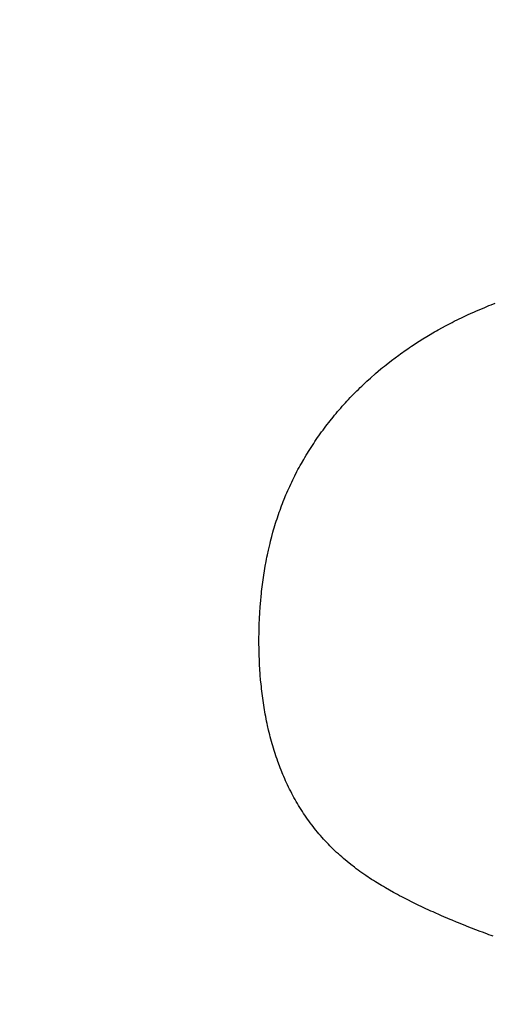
# Model space of a CAD drawing. Header units: inches. Extents: x 749 to 1245, y 24 to 374.
# Tile 33 of 145: x 854.123 to 854.743, y 281.286 to 282.58. Entities that reach past the tile are written whole.
import ezdxf

# ---------------------------------------------------------------- set-up
doc = ezdxf.new("R2010")
doc.units = ezdxf.units.IN
doc.header["$LTSCALE"] = 5
doc.header["$MEASUREMENT"] = 0
doc.header["$PDMODE"] = 3
doc.header["$PDSIZE"] = 0.3125
doc.layers.get('Defpoints').update_dxf_attribs({"linetype": 'CONTINUOUS'})
doc.layers.add('AM_0', color=7, linetype='CONTINUOUS', lineweight=30)
doc.layers.add('AM_5_Dimension', color=6, linetype='CONTINUOUS', lineweight=15)
doc.styles.add('AR', font='arialbd.ttf')
doc.styles.add('WHGTXT', font='simplex', dxfattribs={"bigfont": 'whgtxt'})
doc.dimstyles.new("B's_st.$0", dxfattribs={"dimtxt": 2.5, "dimasz": 2.5, "dimexe": 1, "dimexo": 0.5, "dimgap": 0.9, "dimtad": 1, "dimzin": 9, "dimdsep": 46, "dimtxsty": 'WHGTXT', "dimcen": 0, "dimclrd": 256, "dimclre": 256, "dimclrt": 256, "dimadec": 1, "dimazin": 2, "dimtp": 0.01, "dimtm": 0.01, "dimtfac": 1, "dimtmove": 0, "dimatfit": 3, "dimfxl": 1, "dimtolj": 1, "dimarcsym": 0})

# ---------------------------------------------------------------- blocks, each defined once
blk = doc.blocks.new('*D8')
at = {"layer": 'AM_5_Dimension', "linetype": 'ByBlock', "lineweight": -2, "transparency": 16777216}
for p, q in [((839.8862, 264.9786), (839.8862, 306.7795)), ((911.8862, 264.9786), (911.8862, 306.7795)), ((843.8862, 306.3795), (907.8862, 306.3795))]:
    blk.add_line(p, q, dxfattribs=at)
at = {"layer": 'AM_5_Dimension', "transparency": 16777216}
for points in [[(843.8862, 307.0462), (843.8862, 305.7128), (839.8862, 306.3795)], [(907.8862, 307.0462), (907.8862, 305.7128), (911.8862, 306.3795)]]:
    blk.add_solid(points, dxfattribs=at)
at = {"layer": 'Defpoints', "color": 0, "transparency": 16777216}
for p in [(911.8862, 306.3795), (839.8862, 264.7786), (911.8862, 264.7786)]:
    blk.add_point(p, dxfattribs=at)
at = {"layer": 'AM_5_Dimension', "transparency": 16777216, "insert": (875.8862, 309.7511), "char_height": 4, "attachment_point": 5, "style": 'AR'}
blk.add_mtext("\\A1;72 [2.83'']", dxfattribs=at)

msp = doc.modelspace()

# ---------------------------------------------------------------- linework, layer by layer
at = {"layer": 'AM_0', "color": 253, "linetype": 'Continuous', "true_color": 0xadadad}
for p, q in [((854.7294, 282.2), (854.7348, 282.2022)), ((854.7348, 282.2022), (854.7376, 282.2034)), ((854.7376, 282.2034), (854.7403, 282.2045)), ((854.7403, 282.2045), (854.7431, 282.2055)), ((854.7431, 282.2055), (854.7486, 282.2077)), ((854.6945, 282.1839), (854.7051, 282.1891)), ((854.7051, 282.1891), (854.7078, 282.1903)), ((854.7078, 282.1903), (854.7105, 282.1916)), ((854.7105, 282.1916), (854.7131, 282.1928)), ((854.7131, 282.1928), (854.7158, 282.1941)), ((854.7158, 282.1941), (854.7212, 282.1965)), ((854.7212, 282.1965), (854.7239, 282.1976)), ((854.7239, 282.1976), (854.7294, 282.2)), ((854.6737, 282.1728), (854.684, 282.1784)), ((854.684, 282.1784), (854.6893, 282.1812)), ((854.6893, 282.1812), (854.6919, 282.1825)), ((854.6919, 282.1825), (854.6945, 282.1839)), ((854.6534, 282.1608), (854.6584, 282.1638)), ((854.6584, 282.1638), (854.6609, 282.1654)), ((854.6609, 282.1654), (854.6686, 282.1699)), ((854.6686, 282.1699), (854.6711, 282.1713)), ((854.6711, 282.1713), (854.6737, 282.1728)), ((854.6336, 282.1479), (854.636, 282.1495)), ((854.636, 282.1495), (854.6385, 282.1512)), ((854.6385, 282.1512), (854.6484, 282.1576)), ((854.6484, 282.1576), (854.6534, 282.1608)), ((854.6121, 282.1323), (854.6168, 282.1359)), ((854.6168, 282.1359), (854.6216, 282.1393)), ((854.6216, 282.1393), (854.6239, 282.1411)), ((854.6239, 282.1411), (854.6312, 282.1462)), ((854.6312, 282.1462), (854.6336, 282.1479)), ((854.5982, 282.1213), (854.6005, 282.1232)), ((854.6005, 282.1232), (854.6028, 282.125)), ((854.6028, 282.125), (854.6051, 282.1269)), ((854.6051, 282.1269), (854.6121, 282.1323)), ((854.5843, 282.1093), (854.5912, 282.1153)), ((854.5912, 282.1153), (854.5982, 282.1213)), ((854.5708, 282.0967), (854.573, 282.0988)), ((854.573, 282.0988), (854.5753, 282.1009)), ((854.5753, 282.1009), (854.5775, 282.1031)), ((854.5775, 282.1031), (854.5797, 282.1051)), ((854.5797, 282.1051), (854.5843, 282.1093)), ((854.5578, 282.0836), (854.5621, 282.088)), ((854.5621, 282.088), (854.5664, 282.0924)), ((854.5664, 282.0924), (854.5686, 282.0945)), ((854.5686, 282.0945), (854.5708, 282.0967)), ((854.5454, 282.0699), (854.5474, 282.0722)), ((854.5474, 282.0722), (854.5515, 282.0768)), ((854.5515, 282.0768), (854.5536, 282.0791)), ((854.5536, 282.0791), (854.5557, 282.0813)), ((854.5557, 282.0813), (854.5578, 282.0836)), ((854.5354, 282.0581), (854.5374, 282.0605)), ((854.5374, 282.0605), (854.5394, 282.0629)), ((854.5394, 282.0629), (854.5413, 282.0652)), ((854.5413, 282.0652), (854.5434, 282.0676)), ((854.5434, 282.0676), (854.5454, 282.0699)), ((854.524, 282.0435), (854.5259, 282.046)), ((854.5259, 282.046), (854.5277, 282.0484)), ((854.5277, 282.0484), (854.5296, 282.0509)), ((854.5296, 282.0509), (854.5315, 282.0533)), ((854.5315, 282.0533), (854.5354, 282.0581)), ((854.515, 282.031), (854.5167, 282.0335)), ((854.5167, 282.0335), (854.5185, 282.0361)), ((854.5185, 282.0361), (854.5203, 282.0386)), ((854.5203, 282.0386), (854.5222, 282.041)), ((854.5222, 282.041), (854.524, 282.0435)), ((854.5064, 282.0182), (854.5081, 282.0208)), ((854.5081, 282.0208), (854.5098, 282.0234)), ((854.5098, 282.0234), (854.5115, 282.0259)), ((854.5115, 282.0259), (854.5132, 282.0285)), ((854.5132, 282.0285), (854.515, 282.031)), ((854.4983, 282.0051), (854.4999, 282.0078)), ((854.4999, 282.0078), (854.5015, 282.0104)), ((854.5015, 282.0104), (854.5031, 282.013)), ((854.5031, 282.013), (854.5047, 282.0156)), ((854.5047, 282.0156), (854.5064, 282.0182)), ((854.4907, 281.9917), (854.4922, 281.9944)), ((854.4922, 281.9944), (854.4937, 281.9971)), ((854.4937, 281.9971), (854.4967, 282.0025)), ((854.4967, 282.0025), (854.4983, 282.0051)), ((854.4836, 281.9781), (854.485, 281.9809)), ((854.485, 281.9809), (854.4878, 281.9863)), ((854.4878, 281.9863), (854.4892, 281.989)), ((854.4892, 281.989), (854.4907, 281.9917)), ((854.4783, 281.967), (854.4796, 281.9698)), ((854.4796, 281.9698), (854.4809, 281.9726)), ((854.4809, 281.9726), (854.4822, 281.9754)), ((854.4822, 281.9754), (854.4836, 281.9781)), ((854.4711, 281.9502), (854.4734, 281.9558)), ((854.4734, 281.9558), (854.4746, 281.9586)), ((854.4746, 281.9586), (854.4758, 281.9615)), ((854.4758, 281.9615), (854.477, 281.9643)), ((854.477, 281.9643), (854.4783, 281.967)), ((854.4677, 281.9416), (854.4688, 281.9445)), ((854.4688, 281.9445), (854.4699, 281.9473)), ((854.4699, 281.9473), (854.4711, 281.9502)), ((854.4616, 281.9243), (854.4636, 281.9301)), ((854.4636, 281.9301), (854.4646, 281.933)), ((854.4646, 281.933), (854.4656, 281.9359)), ((854.4656, 281.9359), (854.4677, 281.9416)), ((854.4589, 281.9156), (854.4598, 281.9185)), ((854.4598, 281.9185), (854.4607, 281.9214)), ((854.4607, 281.9214), (854.4616, 281.9243)), ((854.4547, 281.9009), (854.4563, 281.9068)), ((854.4563, 281.9068), (854.4571, 281.9097)), ((854.4571, 281.9097), (854.458, 281.9126)), ((854.458, 281.9126), (854.4589, 281.9156)), ((854.4503, 281.8831), (854.4524, 281.892)), ((854.4524, 281.892), (854.4532, 281.895)), ((854.4532, 281.895), (854.4547, 281.9009)), ((854.4484, 281.8741), (854.449, 281.8771)), ((854.449, 281.8771), (854.4503, 281.8831)), ((854.4461, 281.8621), (854.4472, 281.8681)), ((854.4472, 281.8681), (854.4478, 281.8711)), ((854.4478, 281.8711), (854.4484, 281.8741)), ((854.4441, 281.8501), (854.4451, 281.8561)), ((854.4451, 281.8561), (854.4461, 281.8621)), ((854.4425, 281.838), (854.4428, 281.841)), ((854.4428, 281.841), (854.4437, 281.847)), ((854.4437, 281.847), (854.4441, 281.8501)), ((854.4407, 281.8228), (854.441, 281.8258)), ((854.441, 281.8258), (854.4414, 281.8289)), ((854.4414, 281.8289), (854.4421, 281.8349)), ((854.4421, 281.8349), (854.4425, 281.838)), ((854.4394, 281.8076), (854.4399, 281.8136)), ((854.4399, 281.8136), (854.4402, 281.8167)), ((854.4402, 281.8167), (854.4407, 281.8228)), ((854.4389, 281.7984), (854.439, 281.8015)), ((854.439, 281.8015), (854.4394, 281.8076)), ((854.4383, 281.7862), (854.4386, 281.7923)), ((854.4386, 281.7923), (854.4387, 281.7954)), ((854.4387, 281.7954), (854.4389, 281.7984)), ((854.4379, 281.7678), (854.438, 281.774)), ((854.438, 281.774), (854.4381, 281.777)), ((854.4381, 281.777), (854.4382, 281.7831)), ((854.4382, 281.7831), (854.4383, 281.7862)), ((854.4379, 281.7648), (854.4379, 281.7678)), ((854.4379, 281.7587), (854.4379, 281.7648)), ((854.438, 281.7556), (854.4379, 281.7587)), ((854.4381, 281.7495), (854.438, 281.7556)), ((854.4383, 281.7434), (854.4381, 281.7495)), ((854.4384, 281.7403), (854.4383, 281.7434)), ((854.4386, 281.7342), (854.4384, 281.7403)), ((854.4388, 281.7312), (854.4386, 281.7342)), ((854.439, 281.7281), (854.4388, 281.7312)), ((854.4392, 281.7251), (854.439, 281.7281)), ((854.4394, 281.722), (854.4392, 281.7251)), ((854.4396, 281.719), (854.4394, 281.722)), ((854.4401, 281.7129), (854.4396, 281.719)), ((854.4407, 281.7068), (854.4401, 281.7129)), ((854.441, 281.7038), (854.4407, 281.7068)), ((854.4413, 281.7008), (854.441, 281.7038)), ((854.4417, 281.6977), (854.4413, 281.7008)), ((854.4424, 281.6917), (854.4417, 281.6977)), ((854.4428, 281.6886), (854.4424, 281.6917)), ((854.4433, 281.6856), (854.4428, 281.6886)), ((854.4437, 281.6826), (854.4433, 281.6856)), ((854.4442, 281.6796), (854.4437, 281.6826)), ((854.4451, 281.6735), (854.4442, 281.6796)), ((854.4457, 281.6705), (854.4451, 281.6735)), ((854.4462, 281.6675), (854.4457, 281.6705)), ((854.4468, 281.6645), (854.4462, 281.6675)), ((854.448, 281.6585), (854.4468, 281.6645)), ((854.4486, 281.6555), (854.448, 281.6585)), ((854.4492, 281.6525), (854.4486, 281.6555)), ((854.4506, 281.6466), (854.4492, 281.6525)), ((854.4513, 281.6436), (854.4506, 281.6466)), ((854.452, 281.6406), (854.4513, 281.6436)), ((854.4528, 281.6377), (854.452, 281.6406)), ((854.4535, 281.6347), (854.4528, 281.6377)), ((854.4552, 281.6288), (854.4535, 281.6347)), ((854.456, 281.6259), (854.4552, 281.6288)), ((854.4578, 281.62), (854.456, 281.6259)), ((854.4587, 281.6171), (854.4578, 281.62)), ((854.4606, 281.6113), (854.4587, 281.6171)), ((854.4616, 281.6084), (854.4606, 281.6113)), ((854.4626, 281.6055), (854.4616, 281.6084)), ((854.4647, 281.5998), (854.4626, 281.6055)), ((854.4658, 281.5969), (854.4647, 281.5998)), ((854.4669, 281.5941), (854.4658, 281.5969)), ((854.4692, 281.5884), (854.4669, 281.5941)), ((854.4704, 281.5856), (854.4692, 281.5884)), ((854.4717, 281.5828), (854.4704, 281.5856)), ((854.4729, 281.58), (854.4717, 281.5828)), ((854.4742, 281.5772), (854.4729, 281.58)), ((854.4755, 281.5745), (854.4742, 281.5772)), ((854.4768, 281.5717), (854.4755, 281.5745)), ((854.4782, 281.569), (854.4768, 281.5717)), ((854.4796, 281.5663), (854.4782, 281.569)), ((854.481, 281.5635), (854.4796, 281.5663)), ((854.4824, 281.5608), (854.481, 281.5635)), ((854.4839, 281.5581), (854.4824, 281.5608)), ((854.4854, 281.5555), (854.4839, 281.5581)), ((854.4869, 281.5528), (854.4854, 281.5555)), ((854.4884, 281.5502), (854.4869, 281.5528)), ((854.49, 281.5475), (854.4884, 281.5502)), ((854.4916, 281.5449), (854.49, 281.5475)), ((854.4932, 281.5423), (854.4916, 281.5449)), ((854.4949, 281.5398), (854.4932, 281.5423)), ((854.4965, 281.5372), (854.4949, 281.5398)), ((854.4982, 281.5347), (854.4965, 281.5372)), ((854.5, 281.5322), (854.4982, 281.5347)), ((854.5017, 281.5296), (854.5, 281.5322)), ((854.5035, 281.5272), (854.5017, 281.5296)), ((854.5053, 281.5247), (854.5035, 281.5272)), ((854.5072, 281.5223), (854.5053, 281.5247)), ((854.509, 281.5198), (854.5072, 281.5223)), ((854.5109, 281.5174), (854.509, 281.5198)), ((854.5128, 281.5151), (854.5109, 281.5174)), ((854.5148, 281.5127), (854.5128, 281.5151)), ((854.5168, 281.5104), (854.5148, 281.5127)), ((854.5188, 281.508), (854.5168, 281.5104)), ((854.5208, 281.5057), (854.5188, 281.508)), ((854.5228, 281.5035), (854.5208, 281.5057)), ((854.5249, 281.5012), (854.5228, 281.5035)), ((854.527, 281.499), (854.5249, 281.5012)), ((854.5291, 281.4968), (854.527, 281.499)), ((854.5312, 281.4946), (854.5291, 281.4968)), ((854.5334, 281.4924), (854.5312, 281.4946)), ((854.5356, 281.4903), (854.5334, 281.4924)), ((854.5378, 281.4881), (854.5356, 281.4903)), ((854.54, 281.486), (854.5378, 281.4881)), ((854.5423, 281.484), (854.54, 281.486)), ((854.5445, 281.4819), (854.5423, 281.484)), ((854.5468, 281.4799), (854.5445, 281.4819)), ((854.5491, 281.4779), (854.5468, 281.4799)), ((854.5538, 281.4739), (854.5491, 281.4779)), ((854.5585, 281.4701), (854.5538, 281.4739)), ((854.5634, 281.4663), (854.5585, 281.4701)), ((854.5658, 281.4645), (854.5634, 281.4663)), ((854.5683, 281.4626), (854.5658, 281.4645)), ((854.5707, 281.4608), (854.5683, 281.4626)), ((854.5732, 281.4591), (854.5707, 281.4608)), ((854.5757, 281.4573), (854.5732, 281.4591)), ((854.5782, 281.4556), (854.5757, 281.4573)), ((854.5858, 281.4505), (854.5782, 281.4556)), ((854.5884, 281.4489), (854.5858, 281.4505)), ((854.591, 281.4472), (854.5884, 281.4489)), ((854.5988, 281.4424), (854.591, 281.4472)), ((854.6014, 281.4409), (854.5988, 281.4424)), ((854.6041, 281.4393), (854.6014, 281.4409)), ((854.6147, 281.4333), (854.6041, 281.4393)), ((854.6174, 281.4319), (854.6147, 281.4333)), ((854.6201, 281.4304), (854.6174, 281.4319)), ((854.6228, 281.429), (854.6201, 281.4304)), ((854.6255, 281.4275), (854.6228, 281.429)), ((854.6309, 281.4247), (854.6255, 281.4275)), ((854.6337, 281.4234), (854.6309, 281.4247)), ((854.6391, 281.4206), (854.6337, 281.4234)), ((854.6419, 281.4193), (854.6391, 281.4206)), ((854.6446, 281.4179), (854.6419, 281.4193)), ((854.664, 281.4088), (854.6446, 281.4179)), ((854.6668, 281.4076), (854.664, 281.4088)), ((854.6695, 281.4063), (854.6668, 281.4076)), ((854.6751, 281.4039), (854.6695, 281.4063)), ((854.6779, 281.4026), (854.6751, 281.4039)), ((854.6891, 281.3978), (854.6779, 281.4026)), ((854.692, 281.3967), (854.6891, 281.3978)), ((854.6976, 281.3943), (854.692, 281.3967)), ((854.7004, 281.3932), (854.6976, 281.3943)), ((854.7033, 281.392), (854.7004, 281.3932)), ((854.7089, 281.3898), (854.7033, 281.392)), ((854.7118, 281.3886), (854.7089, 281.3898)), ((854.7288, 281.382), (854.7118, 281.3886)), ((854.7317, 281.381), (854.7288, 281.382)), ((854.7374, 281.3788), (854.7317, 281.381)), ((854.7403, 281.3778), (854.7374, 281.3788)), ((854.7431, 281.3767), (854.7403, 281.3778)), ((854.746, 281.3757), (854.7431, 281.3767))]:
    msp.add_line(p, q, dxfattribs=at)

# ---------------------------------------------------------------- dimensions: what is measured, and where the dimension line sits
at = {"layer": 'AM_5_Dimension'}
dim = msp.add_linear_dim(base=(911.8862, 306.3795), p1=(839.8862, 264.7786), p2=(911.8862, 264.7786), dimstyle="B's_st.$0", override={"dimscale": 0.4, "dimtxt": 10, "dimasz": 10, "dimgap": 2, "dimdec": 1, "dimtxsty": 'AR', "dimtdec": 1, "dimarcsym": 1}, dxfattribs=at)
dim.commit()
dim.dimension.update_dxf_attribs({"geometry": '*D8', "text_midpoint": (875.8862, 309.7511)})

doc.saveas('drawing.dxf')
